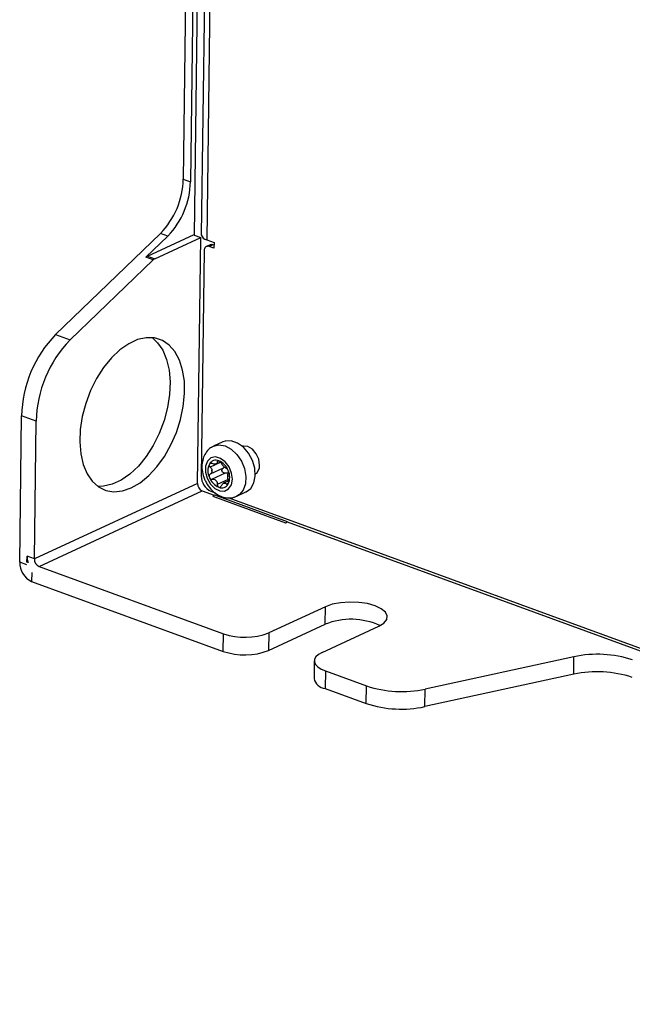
# Model space of a CAD drawing. Header units: millimetres. Extents: x -0.43 to 1.28, y -0.94 to 1.34.
# Tile 72 of 177: x 0.55 to 0.65, y -0.91 to -0.76. Entities that reach past the tile are written whole.
import ezdxf

# ---------------------------------------------------------------- set-up
doc = ezdxf.new("R2010")
doc.units = ezdxf.units.MM

msp = doc.modelspace()

# ---------------------------------------------------------------- linework, layer by layer
at = {"color": 7, "linetype": 'Continuous', "lineweight": 25}
for p, q in [((0.581666, -0.706086), (0.580498, -0.795031)), ((0.579832, -0.70726), (0.578794, -0.786321)), ((0.580967, -0.707674), (0.579928, -0.786735)), ((0.582575, -0.721078), (0.581605, -0.794976)), ((0.58344, -0.721868), (0.582469, -0.795767)), ((0.578794, -0.786321), (0.579928, -0.786735)), ((0.575261, -0.794771), (0.558903, -0.810532)), ((0.576395, -0.795185), (0.572988, -0.798469)), ((0.573212, -0.79831), (0.580499, -0.794941)), ((0.574347, -0.798724), (0.581525, -0.795405)), ((0.576395, -0.795185), (0.575261, -0.794771)), ((0.580498, -0.795031), (0.581525, -0.795405)), ((0.581022, -0.833723), (0.581525, -0.795405)), ((0.582469, -0.795767), (0.583604, -0.796181)), ((0.583604, -0.796181), (0.583592, -0.797093)), ((0.582067, -0.797453), (0.581606, -0.832578)), ((0.582978, -0.796556), (0.582404, -0.796822)), ((0.583409, -0.796552), (0.582836, -0.796817)), ((0.583592, -0.797093), (0.582836, -0.796817)), ((0.583598, -0.79662), (0.583409, -0.796552)), ((0.561172, -0.811361), (0.574122, -0.798883)), ((0.574122, -0.798883), (0.572988, -0.798469)), ((0.573212, -0.79831), (0.574347, -0.798724)), ((0.558903, -0.810532), (0.561172, -0.811361)), ((0.553304, -0.846021), (0.553604, -0.823208)), ((0.555872, -0.824036), (0.553604, -0.823208)), ((0.555591, -0.845481), (0.555872, -0.824036)), ((0.584961, -0.827263), (0.583526, -0.827927)), ((0.585017, -0.831368), (0.582995, -0.832303)), ((0.583926, -0.830677), (0.584581, -0.830374)), ((0.58533, -0.832132), (0.583308, -0.833067)), ((0.581022, -0.833723), (0.555591, -0.845481)), ((0.585855, -0.833355), (0.585088, -0.83371)), ((0.556335, -0.846669), (0.581766, -0.834911)), ((0.581766, -0.834911), (0.583606, -0.835583)), ((0.583095, -0.834954), (0.583755, -0.835195)), ((0.58341, -0.835715), (0.594754, -0.839856)), ((0.583657, -0.835534), (0.595002, -0.839674)), ((0.585914, -0.835983), (0.800897, -0.914451)), ((0.587135, -0.835733), (0.58857, -0.835069)), ((0.594754, -0.839856), (0.595001, -0.839742)), ((0.595001, -0.839742), (0.595002, -0.839674)), ((0.595001, -0.839742), (0.800891, -0.914891)), ((0.554444, -0.845979), (0.554456, -0.845067)), ((0.555591, -0.845481), (0.554456, -0.845067)), ((0.554438, -0.846435), (0.553304, -0.846021)), ((0.554444, -0.845979), (0.554569, -0.845922)), ((0.554602, -0.846037), (0.554444, -0.845979)), ((0.556335, -0.846669), (0.585074, -0.857159)), ((0.555183, -0.847624), (0.555165, -0.848992)), ((0.555165, -0.848992), (0.585038, -0.859896)), ((0.600957, -0.852944), (0.592126, -0.857027)), ((0.600921, -0.855681), (0.600957, -0.852944)), ((0.59209, -0.859764), (0.600921, -0.855681)), ((0.600445, -0.860063), (0.609276, -0.85598)), ((0.585038, -0.859896), (0.585074, -0.857159)), ((0.592126, -0.857027), (0.59209, -0.859764)), ((0.599227, -0.861378), (0.599191, -0.864115)), ((0.639705, -0.860735), (0.616496, -0.865779)), ((0.639669, -0.863472), (0.639705, -0.860735)), ((0.600956, -0.862956), (0.60092, -0.865693)), ((0.600956, -0.862956), (0.607367, -0.865296)), ((0.639669, -0.863472), (0.61646, -0.868516)), ((0.60092, -0.865693), (0.607332, -0.868033)), ((0.607332, -0.868033), (0.607367, -0.865296)), ((0.61646, -0.868516), (0.616496, -0.865779))]:
    msp.add_line(p, q, dxfattribs=at)
at = {"color": 250, "linetype": 'Continuous', "lineweight": 25}
for p, q in [((0.584633, -0.830431), (0.582994, -0.831189)), ((0.584363, -0.830237), (0.584102, -0.830357)), ((0.585797, -0.833116), (0.584105, -0.833898)), ((0.585865, -0.833674), (0.585526, -0.833831))]:
    msp.add_line(p, q, dxfattribs=at)
at = {"color": 7, "linetype": 'Continuous', "lineweight": 25, "flags": 128}
for points in [[(0.57069, -0.834419), (0.572074, -0.833616), (0.573422, -0.832508), (0.574696, -0.831127), (0.57586, -0.829513), (0.576878, -0.827712), (0.577724, -0.825775), (0.578371, -0.823759), (0.578801, -0.821722), (0.579002, -0.819722), (0.578969, -0.817817), (0.578701, -0.816061), (0.578208, -0.814505), (0.577502, -0.813195), (0.576605, -0.812166), (0.575542, -0.81145), (0.574344, -0.811066), (0.573045, -0.811027), (0.571682, -0.811332), (0.570295, -0.811973), (0.568924, -0.812932), (0.567608, -0.814181), (0.566385, -0.815684), (0.56529, -0.817398), (0.564354, -0.819274), (0.563606, -0.821257), (0.563065, -0.823291), (0.562748, -0.825317), (0.562664, -0.827276), (0.562815, -0.829114), (0.563197, -0.830775), (0.563798, -0.832214), (0.564603, -0.833388), (0.565586, -0.834263), (0.566721, -0.834815), (0.567974, -0.835027), (0.56931, -0.834894), (0.57069, -0.834419)], [(0.573934, -0.811016), (0.574807, -0.811815), (0.575612, -0.812989), (0.576213, -0.814427), (0.576595, -0.816089), (0.576746, -0.817926), (0.576662, -0.819886), (0.576345, -0.821912), (0.575804, -0.823946), (0.575055, -0.825929), (0.57412, -0.827804), (0.573025, -0.829519), (0.571802, -0.831022), (0.570486, -0.832271), (0.569115, -0.833229), (0.567728, -0.833871), (0.566365, -0.834176), (0.565476, -0.834187)], [(0.589581, -0.830165), (0.588975, -0.829038), (0.588174, -0.8281), (0.587247, -0.827435), (0.586277, -0.827101), (0.585351, -0.827128), (0.584961, -0.827263)], [(0.590689, -0.830863), (0.590561, -0.829969), (0.590175, -0.82911), (0.589588, -0.828416), (0.588892, -0.827993), (0.58819, -0.827905), (0.588, -0.827946)], [(0.582516, -0.832935), (0.583023, -0.833826), (0.583709, -0.834509), (0.584482, -0.834891), (0.585236, -0.834921), (0.585871, -0.834594), (0.5863, -0.833956), (0.586466, -0.833092), (0.586346, -0.832118), (0.585956, -0.831167), (0.585349, -0.830367), (0.584607, -0.829825), (0.58383, -0.829616), (0.583124, -0.829767), (0.582582, -0.830257), (0.58228, -0.831022), (0.582257, -0.831956), (0.582516, -0.832935)], [(0.58857, -0.835069), (0.588601, -0.835055), (0.589311, -0.8345), (0.589795, -0.833649), (0.590009, -0.832578), (0.589936, -0.831381), (0.589581, -0.830165)], [(0.609276, -0.85598), (0.610065, -0.855498), (0.610518, -0.854945), (0.610602, -0.854359), (0.610312, -0.853781), (0.609668, -0.853248), (0.608714, -0.852799), (0.607515, -0.852462), (0.606152, -0.852262), (0.604719, -0.852212), (0.603313, -0.852316), (0.60203, -0.852565), (0.600957, -0.852944)], [(0.600445, -0.860063), (0.59988, -0.860385), (0.599482, -0.860747), (0.599266, -0.861136), (0.59924, -0.861537), (0.599406, -0.861934), (0.599758, -0.862312), (0.600281, -0.862657), (0.600956, -0.862956)]]:
    msp.add_lwpolyline(points, dxfattribs=at)
at = {"color": 250, "linetype": 'Continuous', "lineweight": 25, "flags": 128}
msp.add_lwpolyline([(0.583528, -0.827926), (0.584368, -0.827732), (0.585327, -0.827887), (0.586286, -0.828393), (0.58716, -0.829203), (0.587871, -0.830248), (0.588357, -0.831432), (0.588573, -0.832652), (0.588502, -0.833799), (0.588149, -0.834771), (0.587545, -0.835482), (0.587129, -0.835735)], dxfattribs=at)
at = {"color": 7, "linetype": 'Continuous', "lineweight": 25}
for centre, radius, start, end in [((0.566297, -0.78606), 0.0124994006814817, 315.815921, 358.802431), ((0.567432, -0.786474), 0.0124994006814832, 315.815921, 358.802431), ((0.582644, -0.794708), 0.0010731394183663, 194.491848, 260.638914), ((0.582642, -0.797365), 0.0005810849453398, 70.500241, 188.762888), ((0.583199, -0.79706), 0.0005501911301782, 67.519061, 113.714137), ((0.573574, -0.79906), 0.00083259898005, 115.725306, 134.719111), ((0.574708, -0.799474), 0.0008325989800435, 115.725306, 134.719111), ((0.572349, -0.8236), 0.0187491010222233, 135.815921, 178.802431), ((0.574617, -0.824428), 0.0187491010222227, 135.815921, 178.802431), ((0.585069, -0.831759), 0.0024293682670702, 154.927493, 205.176404), ((0.583899, -0.831295), 0.0011755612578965, 67.900608, 151.251146), ((0.584153, -0.83143), 0.0007897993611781, 105.363842, 113.787912), ((0.583752, -0.830301), 0.0004144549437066, 281.530092, 297.621662), ((0.583314, -0.832666), 0.0026662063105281, 20.213358, 67.33947), ((0.585875, -0.83039), 0.0010464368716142, 219.441275, 228.111553), ((0.583679, -0.832495), 0.0020001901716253, 41.509977, 46.042851), ((0.589078, -0.830996), 0.0016165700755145, 305.541781, 4.701238), ((0.584178, -0.832621), 0.0025723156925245, 179.027536, 245.092792), ((0.585372, -0.831872), 0.0026662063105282, 200.213358, 247.33947), ((0.585086, -0.831767), 0.0018129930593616, 177.63202, 182.471877), ((0.582329, -0.83177), 0.0009486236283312, 355.423365, 4.680531), ((0.586684, -0.832617), 0.0009486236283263, 175.423365, 184.680531), ((0.583928, -0.832619), 0.0018129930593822, 357.63202, 2.471877), ((0.583618, -0.832779), 0.0024293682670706, 334.927493, 25.176404), ((0.582307, -0.833745), 0.0012861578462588, 179.027536, 245.092792), ((0.583138, -0.833997), 0.0010464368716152, 39.441275, 48.111553), ((0.585335, -0.831892), 0.0020001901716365, 221.509977, 226.042851), ((0.584787, -0.833243), 0.0011755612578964, 247.900608, 331.251146), ((0.58486, -0.832957), 0.0007897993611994, 285.363842, 293.787912), ((0.585262, -0.834086), 0.0004144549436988, 101.530092, 117.621662), ((0.583036, -0.834945), 0.0008561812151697, 295.907823, 316.570092), ((0.59438, -0.839086), 0.0008561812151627, 295.907823, 316.570092), ((0.55763, -0.845085), 0.0031737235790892, 179.663166, 197.441705), ((0.556519, -0.846076), 0.0032153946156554, 179.027536, 245.092792), ((0.556877, -0.845503), 0.0012861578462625, 179.027536, 245.092792), ((0.604953, -0.865695), 0.0107953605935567, 65.293062, 111.930102), ((0.588417, -0.847308), 0.010402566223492, 251.255289, 290.889438), ((0.588381, -0.850045), 0.0104025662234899, 251.255289, 290.889438), ((0.64337, -0.87797), 0.0176201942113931, 71.935799, 102.004985), ((0.643334, -0.880707), 0.0176201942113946, 71.935799, 102.004985), ((0.601163, -0.86369), 0.002017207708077, 192.152292, 263.078905), ((0.612831, -0.848544), 0.0176201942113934, 251.935799, 282.004985), ((0.612795, -0.851281), 0.0176201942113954, 251.935799, 282.004985)]:
    msp.add_arc(centre, radius, start, end, dxfattribs=at)
for points, knots in [([(0.5835424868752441, -0.8279523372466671), (0.5833241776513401, -0.828059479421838), (0.5828266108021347, -0.828303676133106), (0.582258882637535, -0.828983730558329), (0.5818496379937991, -0.8298539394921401), (0.581679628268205, -0.8308601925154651), (0.5817377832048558, -0.831959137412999), (0.58198441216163, -0.8326834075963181), (0.582109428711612, -0.8330505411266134)], [0, 0, 0, 0, 0.1293734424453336, 0.2948658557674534, 0.4605741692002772, 0.633110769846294, 0.8140233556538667, 1, 1, 1, 1]), ([(0.5828684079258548, -0.8307298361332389), (0.5828321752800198, -0.830793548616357), (0.5828254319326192, -0.8308760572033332), (0.5828721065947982, -0.8310423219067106), (0.5829238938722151, -0.8311231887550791), (0.5829943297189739, -0.8311887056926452)], [0, 0, 0, 0, 0.5, 0.5, 1, 1, 1, 1]), ([(0.5833062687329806, -0.8306401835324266), (0.5832183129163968, -0.8306051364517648), (0.5831278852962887, -0.8305926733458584), (0.5829697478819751, -0.8306227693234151), (0.5829047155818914, -0.8306659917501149), (0.5828684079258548, -0.8307298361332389)], [0, 0, 0, 0, 0.5, 0.5, 1, 1, 1, 1]), ([(0.5829943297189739, -0.8311887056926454), (0.5830690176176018, -0.8312581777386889), (0.5831323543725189, -0.8313354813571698), (0.5832303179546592, -0.8315069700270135), (0.5832627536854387, -0.8315980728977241), (0.5832744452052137, -0.8316923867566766)], [0, 0, 0, 0, 0.5, 0.5, 1, 1, 1, 1]), ([(0.5841018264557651, -0.8303572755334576), (0.5841062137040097, -0.8304259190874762), (0.5840967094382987, -0.8304872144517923), (0.5840448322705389, -0.8305938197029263), (0.5840030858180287, -0.8306370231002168), (0.5839441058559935, -0.8306681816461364)], [0, 0, 0, 0, 0.5, 0.5, 1, 1, 1, 1]), ([(0.5843413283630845, -0.8302060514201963), (0.5842687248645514, -0.8301810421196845), (0.5842041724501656, -0.8301837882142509), (0.5841182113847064, -0.8302404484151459), (0.5840976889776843, -0.8302925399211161), (0.5841018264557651, -0.8303572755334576)], [0, 0, 0, 0, 0.5, 0.5, 1, 1, 1, 1]), ([(0.5847268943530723, -0.8305725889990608), (0.5846878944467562, -0.8304957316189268), (0.5846306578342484, -0.8304170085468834), (0.5844930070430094, -0.8302834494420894), (0.5844140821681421, -0.8302311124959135), (0.5843413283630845, -0.8302060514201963)], [0, 0, 0, 0, 0.5, 0.5, 1, 1, 1, 1]), ([(0.5853302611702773, -0.8321319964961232), (0.5852370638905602, -0.8321452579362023), (0.5851393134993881, -0.832131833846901), (0.5849653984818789, -0.8320417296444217), (0.5848947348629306, -0.8319670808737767), (0.5848188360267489, -0.8317824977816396), (0.584817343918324, -0.831679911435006), (0.5848785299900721, -0.8314991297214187), (0.5849399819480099, -0.8314221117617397), (0.5850171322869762, -0.8313681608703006)], [0, 0, 0, 0, 0.25, 0.25, 0.5, 0.5, 0.75, 0.75, 1, 1, 1, 1]), ([(0.5850171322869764, -0.8313681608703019), (0.5850428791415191, -0.8313497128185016), (0.5851129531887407, -0.8312995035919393), (0.5851633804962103, -0.8312306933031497), (0.5851952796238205, -0.831187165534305)], [0, 0, 0, 0, 0.3674235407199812, 1, 1, 1, 1]), ([(0.5855234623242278, -0.8314039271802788), (0.5854759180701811, -0.8313925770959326), (0.5854234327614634, -0.8313671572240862), (0.5853059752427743, -0.8312873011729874), (0.5852430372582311, -0.8312342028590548), (0.58517639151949, -0.8311691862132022)], [0, 0, 0, 0, 0.5, 0.5, 1, 1, 1, 1]), ([(0.585816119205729, -0.8317452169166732), (0.5857797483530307, -0.8316564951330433), (0.5857290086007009, -0.8315734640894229), (0.585622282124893, -0.8314518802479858), (0.585568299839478, -0.831414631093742), (0.5855234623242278, -0.8314039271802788)], [0, 0, 0, 0, 0.5, 0.5, 1, 1, 1, 1]), ([(0.582995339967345, -0.8323029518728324), (0.58292488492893, -0.8323547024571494), (0.582873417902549, -0.832429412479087), (0.5828270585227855, -0.8326050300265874), (0.5828338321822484, -0.8327038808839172), (0.5828702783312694, -0.8327927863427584)], [0, 0, 0, 0, 0.5, 0.5, 1, 1, 1, 1]), ([(0.5828702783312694, -0.8327927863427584), (0.5829066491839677, -0.8328815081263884), (0.5829715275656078, -0.8329580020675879), (0.5831300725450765, -0.8330556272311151), (0.5832207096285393, -0.8330759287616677), (0.5833084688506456, -0.8330667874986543)], [0, 0, 0, 0, 0.5, 0.5, 1, 1, 1, 1]), ([(0.585810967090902, -0.8322103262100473), (0.5857679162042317, -0.8321883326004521), (0.5856407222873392, -0.8321233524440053), (0.5854683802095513, -0.8321156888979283), (0.5853522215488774, -0.8321294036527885), (0.5853302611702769, -0.8321319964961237)], [0, 0, 0, 0, 0.2932419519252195, 0.866383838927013, 1, 1, 1, 1]), ([(0.5858376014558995, -0.8332820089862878), (0.5858084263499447, -0.8331914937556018), (0.5857858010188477, -0.8330953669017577), (0.5857526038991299, -0.8328939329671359), (0.5857426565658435, -0.8327924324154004), (0.5857390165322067, -0.8326943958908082)], [0, 0, 0, 0, 0.5, 0.5, 1, 1, 1, 1]), ([(0.5858365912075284, -0.8321677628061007), (0.5858640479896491, -0.8321358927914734), (0.5858789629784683, -0.8320780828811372), (0.5858735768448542, -0.8319263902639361), (0.58585256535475, -0.8318341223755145), (0.585816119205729, -0.8317452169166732)], [0, 0, 0, 0, 0.5, 0.5, 1, 1, 1, 1]), ([(0.582109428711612, -0.8330505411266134), (0.5822013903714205, -0.8332535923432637), (0.5824567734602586, -0.8338174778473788), (0.583059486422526, -0.8346499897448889), (0.5839071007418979, -0.8353945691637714), (0.5848451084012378, -0.835865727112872), (0.5857852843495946, -0.8360333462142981), (0.5865752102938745, -0.835984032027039), (0.5869761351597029, -0.8357698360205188), (0.5871090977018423, -0.8356988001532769)], [0, 0, 0, 0, 0.099461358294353, 0.2762102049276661, 0.4567092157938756, 0.6192724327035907, 0.7747858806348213, 0.9253100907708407, 0.9999999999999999, 0.9999999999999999, 0.9999999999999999, 0.9999999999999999]), ([(0.5833084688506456, -0.8330667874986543), (0.5834015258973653, -0.833057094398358), (0.5834947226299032, -0.8330636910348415), (0.5836769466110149, -0.8331136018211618), (0.583762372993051, -0.8331563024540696), (0.5838370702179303, -0.8332175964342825)], [0, 0, 0, 0, 0.5, 0.5, 1, 1, 1, 1]), ([(0.584105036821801, -0.8338981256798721), (0.5841010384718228, -0.8339948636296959), (0.5841217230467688, -0.8340904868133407), (0.5842076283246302, -0.834247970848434), (0.5842723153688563, -0.834306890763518), (0.5843450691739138, -0.8343319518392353)], [0, 0, 0, 0, 0.5000000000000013, 0.5000000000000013, 1, 1, 1, 1]), ([(0.5843450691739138, -0.8343319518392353), (0.584417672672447, -0.8343569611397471), (0.5844963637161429, -0.8343476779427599), (0.5846341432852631, -0.8342670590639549), (0.5846913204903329, -0.8341980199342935), (0.5847301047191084, -0.8341134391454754)], [0, 0, 0, 0, 0.5, 0.5, 1, 1, 1, 1]), ([(0.5847301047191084, -0.8341134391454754), (0.5847712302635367, -0.8340237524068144), (0.5848214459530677, -0.8339436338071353), (0.58493808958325, -0.833807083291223), (0.5850023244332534, -0.8337534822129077), (0.5850693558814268, -0.8337186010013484)], [0, 0, 0, 0, 0.5, 0.5, 1, 1, 1, 1]), ([(0.5855256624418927, -0.8338305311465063), (0.5855706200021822, -0.8338854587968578), (0.5856244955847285, -0.8339148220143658), (0.5857308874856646, -0.8339086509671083), (0.5857816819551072, -0.8338720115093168), (0.5858179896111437, -0.8338081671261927)], [0, 0, 0, 0, 0.5, 0.5, 1, 1, 1, 1]), ([(0.5858179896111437, -0.8338081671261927), (0.5858542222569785, -0.8337444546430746), (0.5858751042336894, -0.8336554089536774), (0.5858802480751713, -0.8334651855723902), (0.5858651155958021, -0.8333673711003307), (0.5858376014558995, -0.8332820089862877)], [0, 0, 0, 0, 0.5, 0.5, 1, 1, 1, 1])]:
    msp.add_open_spline(points, degree=3, knots=knots, dxfattribs=at)
for points in [[(0.5838347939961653, -0.8307070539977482), (0.5836855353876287, -0.8307397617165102), (0.5834924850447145, -0.8307143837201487), (0.5833062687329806, -0.8306401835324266)], [(0.5850669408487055, -0.8310549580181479), (0.5849326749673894, -0.8309057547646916), (0.584809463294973, -0.8307353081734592), (0.5847268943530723, -0.8305725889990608)], [(0.5832745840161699, -0.8318454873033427), (0.583251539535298, -0.8320311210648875), (0.5831445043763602, -0.832193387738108), (0.5829953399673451, -0.8323029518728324)], [(0.5857388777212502, -0.832541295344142), (0.5857458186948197, -0.8323631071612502), (0.5857784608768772, -0.8322352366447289), (0.5858365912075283, -0.8321677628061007)], [(0.5839465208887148, -0.8333318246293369), (0.5840646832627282, -0.8334884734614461), (0.5841135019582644, -0.8336933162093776), (0.584105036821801, -0.8338981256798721)], [(0.5851786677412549, -0.8336797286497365), (0.5853118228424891, -0.8336544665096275), (0.585430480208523, -0.8337142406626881), (0.5855256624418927, -0.8338305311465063)]]:
    msp.add_open_spline(points, degree=3, dxfattribs=at)

doc.saveas('drawing.dxf')
